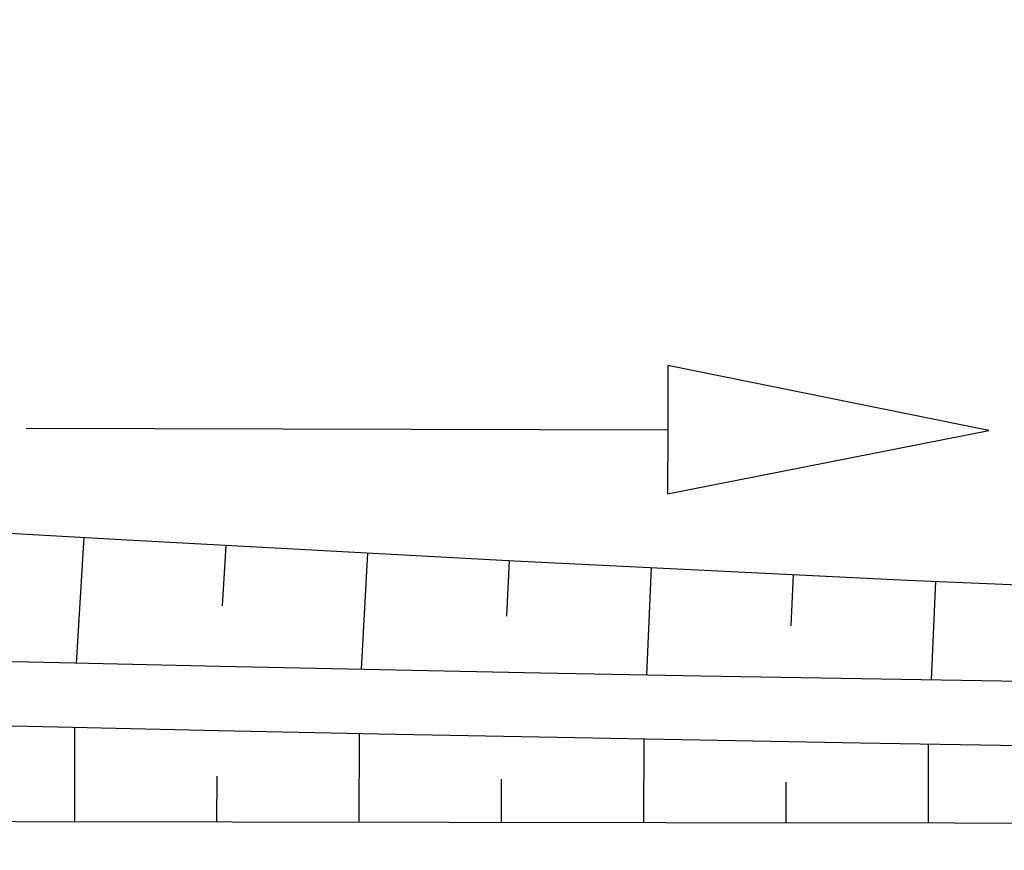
# Model space of a CAD drawing. Extents: x 0 to 1135, y 0 to 420.
# Tile 43 of 116: x 709.81 to 715.95, y 127.32 to 132.49. Entities that reach past the tile are written whole.
import ezdxf

# ---------------------------------------------------------------- set-up
doc = ezdxf.new("R2010")
doc.units = 0
doc.header["$LTSCALE"] = 2
doc.header["$MEASUREMENT"] = 0
doc.linetypes.add('AUSGEZOGEN', pattern=[0])
for name, color, linetype in [('FBRTOP', 8, 'AUSGEZOGEN'), ('Rinne', 200, 'CONTINUOUS'), ('Wege', 15, 'CONTINUOUS')]:
    doc.layers.add(name, color=color, linetype=linetype)

msp = doc.modelspace()

# ---------------------------------------------------------------- hatches: boundary and pattern name
at = {"layer": 'Rinne'}
h = msp.add_hatch(dxfattribs=at)
h.set_pattern_fill('ANSI31', color=256, scale=20, style=0)
edge = h.paths.add_edge_path()
edge.add_arc((1155.6564, -2242.5577), 2522.1844, 99.4308604, 99.683895, ccw=False)
edge.add_arc((887.2946, -626.9161), 884.4067, 99.0035505, 99.4308605, ccw=False)
edge.add_arc((7865.4347, -44667.4953), 45474.395, 98.98887566, 99.00355054, ccw=False)
edge.add_arc((893.7826, -594.8365), 853.7362, 98.881774, 98.9888756, ccw=False)
edge.add_arc((774.3448, 169.4683), 80.1555, 94.928343, 98.881774, ccw=False)
edge.add_arc((745.7622, 500.9431), 252.5493, 274.928343, 277.155284)
edge.add_arc((775.5911, 263.3316), 13.0729, 277.15528, 285.39417)
edge.add_arc((750.9073, 352.9812), 106.0586, 285.394167, 288.284531)
edge.add_arc((1039.7238, -1545.7676), 1815.0227, 99.5469645, 99.7473061, ccw=False)
edge.add_arc((850.3513, -419.7925), 673.2338, 99.2180149, 99.5469647, ccw=False)
edge.add_arc((74345.8188, -453292.2523), 459470.6276, 99.21719543, 99.218014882, ccw=False)
edge.add_arc((750.1139, 238.8824), 7.0078, 99.00731, 99.21714, ccw=False)
edge.add_arc((1870.5495, -6829.4307), 7163.5731, 98.99620003, 99.0073128, ccw=False)
edge.add_arc((20211.8351, -122681.4295), 124458.451, 98.993537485, 98.996203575, ccw=False)
edge.add_arc((2641.993, -11668.7736), 12064.0155, 98.98016818, 98.99353748, ccw=False)
edge.add_arc((3231.7029, -15400.4227), 15841.973, 98.96849684, 98.98016358, ccw=False)
edge.add_arc((765.5897, 225.6051), 22.54, 97.66217, 98.9685, ccw=False)
edge.add_arc((1031.8262, -1753.3622), 2019.3358, 97.52416, 97.6621714, ccw=False)
edge.add_arc((776.1203, 182.6083), 66.5513, 94.741647, 97.52416, ccw=False)
edge.add_arc((746.8393, 535.6187), 287.6713, 274.741647, 276.079888)
edge.add_arc((775.7956, 263.7643), 14.2792, 276.07989, 285.38728)
edge.add_arc((760.786, 318.3038), 70.8463, 285.387278, 289.56211)

# ---------------------------------------------------------------- linework, layer by layer
at = {"layer": 'FBRTOP', "const_width": 0.5}
for points in [[(616.0509, 211.1647, 0.000645), (628.5823, 211.8747, 0.000637), (641.7728, 212.6561, 0.000715), (653.5273, 213.3843, 0.000575), (668.514, 214.3515, 0.000867), (678.4632, 215.0225, 0.000165), (689.1773, 215.7672, 0.000404), (693.5561, 216.0766, 0.000004), (698.4754, 216.4283, -0.000016), (703.3947, 216.7799, -0.000001), (715.8628, 217.6706, 0.000009), (728.3309, 218.5614, 0.00001), (740.799, 219.4527, -0.000012), (753.2671, 220.3439, -0.000007), (765.7352, 221.2347, 0.000008), (778.2033, 222.1255, 0.000004), (815.6082, 224.7987, -0.000002), (853.013, 227.4719, -0.000001), (902.8859, 231.0358, 0.000001), (950, 234.4027, 0.000002)], [(616.2719, 207.1708, 0.000645), (628.8137, 207.8814, 0.000637), (642.0152, 208.6634, 0.000715), (653.7792, 209.3922, 0.000575), (668.7773, 210.3602, 0.000867), (678.7337, 211.0316, 0.000165), (689.4558, 211.7769, 0.000404), (693.838, 212.0866, 0.000004), (698.759, 212.4383, -0.000016), (703.6799, 212.7901, -0.000001), (716.1479, 213.6808, 0.000009), (728.616, 214.5716, 0.00001), (741.0841, 215.4628, -0.000012), (753.5523, 216.3541, -0.000007), (766.0204, 217.2449, 0.000008), (778.4884, 218.1356, 0.000004), (815.8933, 220.8088, -0.000002), (853.2981, 223.482, -0.000001), (903.171, 227.046, 0.000001), (950, 230.3925, 0.000002)]]:
    msp.add_lwpolyline(points, format="xyb", dxfattribs=at)
at = {"layer": 'Wege', "linetype": 'Continuous'}
for p, q in [((707.9926, 129.3921), (710.4427, 129.2522)), ((710.209, 129.2653), (710.1614, 128.4829)), ((710.4427, 129.2522), (712.8929, 129.1206)), ((711.0944, 129.2164), (711.0716, 128.8397)), ((711.978, 129.1688), (711.938, 128.4443)), ((712.8614, 129.1224), (712.8441, 128.7744)), ((712.8929, 129.1206), (715.3432, 129.0002)), ((713.7452, 129.0775), (713.7156, 128.4095)), ((714.6309, 129.0341), (714.6168, 128.7138)), ((715.3432, 129.0002), (717.7937, 128.8938)), ((715.5168, 128.9924), (715.4896, 128.3784)), ((709.0575, 128.5086), (710.057, 128.4852)), ((710.057, 128.4852), (711.0565, 128.4629)), ((711.0565, 128.4629), (712.0561, 128.4418)), ((712.0561, 128.4418), (713.0556, 128.4219)), ((713.0556, 128.4219), (714.0552, 128.4031)), ((714.0552, 128.4031), (715.0548, 128.3855)), ((715.0548, 128.3855), (716.0545, 128.3691)), ((709.0479, 128.1088), (710.0479, 128.0853)), ((710.0479, 128.0853), (711.0479, 128.063)), ((710.1526, 127.4947), (710.1537, 128.0829)), ((711.0479, 128.063), (712.0479, 128.0419)), ((711.9262, 127.4917), (711.9272, 128.0445)), ((712.0479, 128.0419), (713.0479, 128.0219)), ((713.0479, 128.0219), (715.048, 127.9856)), ((713.6998, 127.489), (713.7008, 128.0101)), ((715.048, 127.9856), (716.0481, 127.9692)), ((715.4734, 127.4864), (715.4743, 127.9786)), ((711.0394, 127.4932), (711.0399, 127.7782)), ((712.813, 127.4903), (712.8135, 127.7585)), ((714.5866, 127.4876), (714.5871, 127.7408))]:
    msp.add_line(p, q, dxfattribs=at)
for points in [[(709.8492, 129.9473), (713.8492, 129.9371), (713.8482, 129.5371), (715.8492, 129.932), (713.8503, 130.3371), (713.8492, 129.9371)], [(702.8935, 127.5078), (708.4302, 127.4976), (713.8354, 127.4887), (719.2406, 127.4819), (724.6459, 127.4781), (730.0511, 127.4784), (731.0518, 127.4785), (732.0525, 127.477), (733.0532, 127.4766), (734.0539, 127.4773), (735.0546, 127.4791), (736.0553, 127.4821)]]:
    msp.add_lwpolyline(points, dxfattribs=at)

doc.saveas('drawing.dxf')
